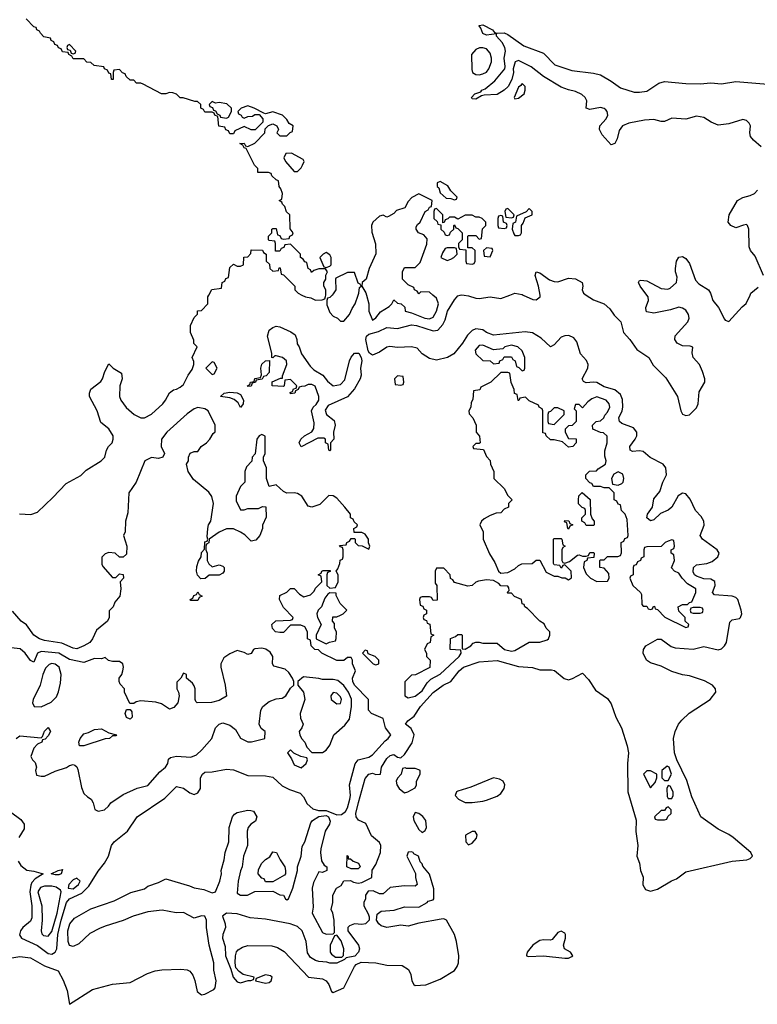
# Model space of a CAD drawing. Header units: inches. Extents: x 2722057 to 2913084, y 892730 to 1030005.
# Tile 185 of 231: x 2840690 to 2844830, y 936018 to 941546. Entities that reach past the tile are written whole.
import ezdxf

# ---------------------------------------------------------------- set-up
doc = ezdxf.new("R2010")
doc.units = ezdxf.units.IN
doc.header["$MEASUREMENT"] = 0
doc.layers.add('C8943', color=7, linetype='Continuous')
doc.layers.add('C8944', color=7, linetype='Continuous')

msp = doc.modelspace()

# ---------------------------------------------------------------- linework, layer by layer
at = {"layer": 'C8943', "color": 2}
for points, elevation in [([(2840590, 936268.9), (2840690, 936287.2), (2840750, 936278.7), (2840830, 936234), (2840906.4, 936206.4), (2840934.2, 936154.2), (2840955.8, 936095.8), (2840970, 936018), (2841099.6, 936100.4), (2841210, 936132), (2841310, 936139.5), (2841408.3, 936191.7), (2841450, 936205.7), (2841488.2, 936211.8), (2841594.6, 936214.6), (2841630, 936212.4), (2841644.6, 936204.6), (2841661.2, 936181.2), (2841672.4, 936152.4), (2841686, 936090), (2841710, 936071.8), (2841730, 936074.9), (2841779.1, 936100.9), (2841786.9, 936110), (2841793.3, 936150), (2841779.1, 936210), (2841779.7, 936250), (2841754.3, 936350), (2841739.5, 936450), (2841738.4, 936490), (2841730, 936512), (2841710, 936515.6), (2841670, 936502), (2841610, 936533.3), (2841568.6, 936531.4), (2841490, 936546.9), (2841410, 936536.4), (2841326.5, 936513.5), (2841270, 936488.5), (2841170, 936457.2), (2841137.3, 936442.7), (2841083.8, 936416.2), (2841021.6, 936358.4), (2840990, 936342.7), (2840970, 936348.7), (2840962.4, 936370), (2840961.1, 936430), (2840971.5, 936470), (2840998.5, 936501.5), (2841090, 936554.9), (2841220.4, 936599.6), (2841314.5, 936645.5), (2841390, 936666.4), (2841410, 936680.7), (2841470, 936702), (2841510, 936722), (2841643.5, 936683.5), (2841670, 936671), (2841723.1, 936663.1), (2841770, 936644.4), (2841788.7, 936650), (2841813.6, 936710), (2841822, 936750), (2841820.9, 936770), (2841838.4, 936830), (2841843.7, 936870), (2841864.7, 936930), (2841866, 937010), (2841884.2, 937070), (2841895.2, 937084.8), (2841910, 937094), (2841970, 937107.2), (2841986.9, 937106.9), (2842001.6, 937101.6), (2842022, 937070), (2842013.7, 937046.3), (2841988, 937030), (2841972.7, 937010), (2841966.7, 936990), (2841968.4, 936910), (2841946.7, 936850), (2841939.3, 936790), (2841930, 936768), (2841917.1, 936710), (2841910, 936642), (2841930, 936631), (2841968.9, 936631.1), (2842010, 936652), (2842110, 936654), (2842150, 936632), (2842171.6, 936631.6), (2842182, 936610), (2842190, 936604.7), (2842198, 936610), (2842224, 936670), (2842249, 936769), (2842249.2, 936790), (2842269.2, 936850), (2842275.3, 936904.7), (2842290, 936931), (2842323.5, 937036.5), (2842334, 937050), (2842368.5, 937071.5), (2842410, 937077.7), (2842423.1, 937070), (2842432.9, 937047.1), (2842428.5, 937030), (2842405.3, 936990), (2842380.5, 936890), (2842379.3, 936870), (2842383.4, 936823.4), (2842399.6, 936799.6), (2842414, 936790), (2842414, 936770), (2842390, 936758), (2842370, 936762), (2842338.3, 936701.7), (2842332.4, 936670), (2842337.3, 936562.7), (2842331.3, 936530), (2842390, 936421), (2842410, 936412), (2842450, 936414), (2842458, 936422), (2842455.3, 936490), (2842448, 936530), (2842438, 936550), (2842448, 936590), (2842448, 936630), (2842469.1, 936670.9), (2842494.6, 936685.4), (2842510, 936712), (2842547.3, 936712.7), (2842563.6, 936703.6), (2842590, 936698), (2842610, 936702), (2842666, 936730), (2842668.4, 936771.6), (2842690, 936802), (2842716, 936870), (2842718, 936910), (2842710, 936926), (2842664.7, 936964.7), (2842632.2, 937032.2), (2842592.5, 937052.5), (2842578.7, 937070), (2842577.7, 937090), (2842591.4, 937151.4), (2842630, 937284.9), (2842650, 937310.7), (2842670, 937314.8), (2842690, 937308.2), (2842715.3, 937310), (2842721.2, 937350), (2842750, 937397.3), (2842770, 937414), (2842790, 937421), (2842810, 937404.7), (2842830, 937402), (2842850, 937421), (2842893.4, 937486.6), (2842905.2, 937530), (2842886.6, 937566.6), (2842855.3, 937590), (2842868, 937610), (2842904.2, 937635.8), (2842939.5, 937690), (2843010, 937768.2), (2843066.6, 937810), (2843109.7, 937830.3), (2843156.2, 937890), (2843180.9, 937910), (2843270, 937941.6), (2843370, 937948.2), (2843490, 937913.7), (2843568.1, 937908.1), (2843610, 937895.8), (2843676.1, 937896.1), (2843692, 937892), (2843746.4, 937846.4), (2843770, 937840.5), (2843793.1, 937846.9), (2843850, 937878), (2843882, 937842), (2843922.6, 937782.6), (2843990, 937734.8), (2844010, 937704.7), (2844035.5, 937630), (2844068, 937570), (2844100.5, 937470), (2844107.7, 937430), (2844102.4, 937370), (2844104.4, 937210), (2844150, 937052), (2844148.1, 936988.1), (2844159.3, 936910), (2844154.6, 936850), (2844168.2, 936810), (2844174.9, 936770), (2844190, 936732), (2844188.5, 936688.5), (2844202.5, 936662.5), (2844230, 936653.1), (2844270, 936664.4), (2844349.2, 936710.8), (2844377.4, 936722.6), (2844430, 936761.3), (2844690, 936822.4), (2844770.9, 936829.1), (2844790, 936836.4), (2844803.6, 936850), (2844793.6, 936870), (2844694.6, 936954.6), (2844671.5, 936971.5), (2844610, 937002.2), (2844514, 937070), (2844462.3, 937182.3), (2844435.2, 937275.2), (2844378.7, 937390), (2844365.3, 937430), (2844359.7, 937510), (2844369.8, 937550.2), (2844388.4, 937590), (2844406.3, 937613.7), (2844447.3, 937652.7), (2844565.1, 937730), (2844597.6, 937770), (2844595.6, 937790), (2844578, 937810), (2844533.4, 937833.4), (2844450, 937861.3), (2844410, 937868), (2844350, 937886.3), (2844290, 937915.6), (2844230, 937935.6), (2844207.8, 937950), (2844189.7, 937990), (2844191.6, 938010), (2844204.5, 938030), (2844270, 938068.2), (2844290, 938068), (2844346.1, 938026.1), (2844370, 938018.7), (2844470, 938011.7), (2844530, 938026.4), (2844610, 938008.4), (2844630, 938013), (2844647, 938030), (2844656.9, 938050), (2844676.6, 938163.4), (2844690, 938175.8), (2844730, 938183.8), (2844737, 938190), (2844743, 938210), (2844738.9, 938230), (2844720.5, 938290), (2844710, 938302.9), (2844689.7, 938309.7), (2844590, 938316.2), (2844578.7, 938330), (2844594, 938370), (2844591.3, 938391.3), (2844570, 938405.6), (2844530, 938407.4), (2844490, 938421.1), (2844478.7, 938430), (2844470, 938446), (2844471.8, 938470), (2844490, 938484.9), (2844547.2, 938492.8), (2844576.6, 938503.4), (2844609.6, 938530), (2844615.6, 938550), (2844604.5, 938570), (2844523.7, 938630), (2844509.7, 938649.7), (2844531.4, 938708.6), (2844529.7, 938730), (2844515.9, 938755.9), (2844484.2, 938790), (2844454.2, 938854.2), (2844430, 938884.5), (2844410, 938887), (2844387, 938873), (2844350, 938809.6), (2844330, 938792), (2844287.3, 938772.7), (2844250, 938738.4), (2844230, 938732.3), (2844210, 938749.2), (2844214.5, 938770), (2844241.6, 938810), (2844250, 938856), (2844283.3, 938896.7), (2844299.6, 938950), (2844320.7, 938990), (2844317.6, 939030), (2844302.7, 939050), (2844228.9, 939088.9), (2844190, 939122), (2844170, 939125.6), (2844130, 939122.4), (2844116, 939130), (2844115.6, 939150), (2844144.7, 939190), (2844153.3, 939210), (2844153.6, 939230), (2844135.2, 939255.2), (2844070, 939278.7), (2844057.6, 939290), (2844053, 939310), (2844071.5, 939350), (2844075.8, 939370), (2844074, 939414), (2844061.8, 939441.8), (2844030, 939468), (2843970, 939485.1), (2843930, 939508.2), (2843910, 939511.5), (2843870, 939506.6), (2843854, 939514), (2843848.2, 939530), (2843878.7, 939590), (2843881.3, 939610), (2843872.1, 939632.1), (2843838.4, 939670), (2843817.2, 939737.2), (2843800.1, 939760.1), (2843772.5, 939772.5), (2843750, 939771.3), (2843730, 939764.2), (2843690, 939720.9), (2843670, 939709.4), (2843617.8, 939757.8), (2843567.6, 939787.6), (2843527.1, 939792.9), (2843350, 939774), (2843310, 939789.6), (2843290, 939805.1), (2843250, 939809.5), (2843230, 939801.2), (2843204.4, 939775.6), (2843175.5, 939730), (2843127.7, 939670), (2843091, 939650), (2843030, 939634.5), (2842990, 939642.9), (2842949.4, 939670), (2842921.5, 939701.5), (2842889.6, 939709.6), (2842810, 939706.3), (2842768, 939712), (2842750, 939706.6), (2842710, 939679), (2842670, 939662), (2842653.6, 939673.6), (2842646, 939686), (2842633.2, 939750), (2842637.2, 939770), (2842650, 939780.7), (2842703.8, 939796.2), (2842750, 939818), (2842810, 939811.6), (2842890, 939833.4), (2842918, 939830), (2843010, 939798.7), (2843036.9, 939803.1), (2843065.6, 939834.4), (2843078.6, 939861.4), (2843092.3, 939910), (2843130, 939974), (2843150, 939996.3), (2843163, 940000)], 2), ([(2840689, 938771), (2840752.9, 938767.1), (2840790, 938781), (2840876.5, 938863.5), (2840950, 938942), (2841033.6, 938986.4), (2841063.1, 939016.9), (2841148, 939070), (2841168, 939090), (2841178, 939130), (2841188, 939150), (2841208.7, 939170), (2841215.3, 939190), (2841214, 939210), (2841190, 939248), (2841144.7, 939284.7), (2841124, 939350), (2841082, 939430), (2841082, 939450), (2841090, 939472), (2841144.7, 939515.3), (2841155.3, 939530), (2841168, 939570), (2841190, 939614), (2841214, 939590), (2841262, 939562), (2841264.7, 939530), (2841251.3, 939490), (2841251, 939430), (2841258, 939410), (2841287.9, 939367.9), (2841332, 939330), (2841370, 939311.3), (2841390, 939311.3), (2841430, 939331), (2841492.7, 939390), (2841509.2, 939410), (2841530, 939451.3), (2841552.5, 939467.5), (2841570, 939471.3), (2841590, 939482.8), (2841610, 939498), (2841635.3, 939550), (2841658, 939582), (2841668, 939610), (2841667.3, 939627.3), (2841658, 939650), (2841686, 939710), (2841668.4, 939728.4), (2841667.3, 939747.3), (2841648.9, 939788.9), (2841648, 939830), (2841670, 939874), (2841687.3, 939892.7), (2841688.4, 939911.6), (2841710, 939914), (2841746, 939950), (2841746, 939990), (2841751.6, 940000)], 6), ([(2842274, 940000), (2842294, 939990), (2842324.7, 939984.7), (2842350, 939972), (2842387.3, 939972.7), (2842402, 939978), (2842407.3, 939992.7), (2842407.5, 940000)], 6), ([(2842444, 940000), (2842430, 939986), (2842418, 939982), (2842414, 939970), (2842414, 939946), (2842430, 939902), (2842450, 939882), (2842474, 939870), (2842490, 939854), (2842510, 939854), (2842542, 939890), (2842555.5, 939924.5), (2842573.2, 939950), (2842590.5, 940000)], 6), ([(2842636.6, 940000), (2842650.6, 939950), (2842650.7, 939910), (2842670, 939858.8), (2842690, 939871.3), (2842715.1, 939904.9), (2842764.7, 939935.3), (2842778, 939950), (2842790, 939974), (2842810, 939954), (2842831.6, 939951.6), (2842852.7, 939932.7), (2842854, 939910), (2842890, 939901), (2842964.7, 939870), (2842990, 939866), (2843010, 939876), (2843029.3, 939910), (2843040.9, 939950), (2843030, 939982), (2843008.4, 940000)], 6), ([(2843184.3, 940000), (2843210, 939996.4), (2843250, 939982.4), (2843270, 939981.3), (2843330, 939990.4), (2843390, 939981.3), (2843441.6, 940000)], 2), ([(2843515.8, 940000), (2843570, 939975.5), (2843590, 939973.4), (2843612.3, 939990), (2843610.7, 940000)], 2), ([(2843869.6, 940000), (2843910, 939974), (2843970, 939950.5), (2844002.9, 939922.9), (2844027.5, 939887.5), (2844063.8, 939850), (2844079.3, 939790), (2844115.5, 939750), (2844153.7, 939693.7), (2844222, 939650), (2844245.7, 939605.7), (2844316.1, 939536.1), (2844382, 939430), (2844401, 939350), (2844410, 939332), (2844430, 939324), (2844450, 939327.3), (2844490, 939366), (2844499.3, 939390), (2844504.1, 939455.9), (2844535.1, 939510), (2844535.1, 939530), (2844523.7, 939570), (2844506, 939610), (2844469.6, 939650), (2844464.1, 939675.9), (2844468, 939708), (2844453.2, 939713.2), (2844410, 939715.6), (2844380.9, 939730), (2844367, 939750), (2844370, 939770.7), (2844440.9, 939850), (2844447.3, 939870), (2844445.1, 939890), (2844430, 939915.1), (2844410, 939927), (2844390, 939932.3), (2844343.8, 939916.2), (2844250, 939898.7), (2844210, 939906), (2844206, 939910), (2844204.5, 939930), (2844219.5, 939970), (2844218.4, 939990), (2844210.7, 940000)], 2), ([(2844571.3, 940000), (2844580.5, 939970), (2844612.7, 939930), (2844645.5, 939865.5), (2844650, 939858.8), (2844670, 939850.8), (2844746.2, 939933.8), (2844768.2, 939951.8), (2844790, 940000)], 2), ([(2840682, 936822), (2840697.3, 936797.3), (2840730, 936771), (2840770, 936766), (2840822, 936750), (2840777, 936723), (2840758, 936702), (2840752.3, 936687.7), (2840746, 936650), (2840758.4, 936570), (2840757.3, 936502.7), (2840750, 936485.2), (2840707.7, 936450), (2840694, 936430), (2840688.4, 936408.4), (2840701, 936390), (2840790, 936348.7), (2840850, 936303.8), (2840870, 936299.3), (2840890, 936310.7), (2840898.9, 936330), (2840903.5, 936410), (2840922.2, 936490), (2840953.3, 936590), (2840969.8, 936610.2), (2841037.9, 936642.1), (2841077.8, 936682.2), (2841130, 936766), (2841166.6, 936810), (2841189.3, 936850), (2841206, 936910), (2841221.2, 936930), (2841295.3, 936990), (2841350, 937071), (2841504.1, 937175.9), (2841570, 937241), (2841610, 937230.8), (2841645.2, 937205.2), (2841670, 937196), (2841690, 937206), (2841704, 937230), (2841704, 937290), (2841715.3, 937310), (2841730, 937321), (2841770, 937322.8), (2841850, 937337.3), (2841890, 937334), (2841970, 937302), (2842070, 937300.7), (2842110, 937294), (2842164.1, 937244.1), (2842204.1, 937224.1), (2842263.5, 937203.5), (2842282.5, 937182.5), (2842304, 937144), (2842335.3, 937115.3), (2842366.6, 937106.6), (2842410, 937106.8), (2842470, 937081.7), (2842496.6, 937083.4), (2842519.2, 937100.8), (2842530, 937121), (2842542.4, 937170), (2842546, 937190), (2842541.2, 937250), (2842572.3, 937367.7), (2842590, 937391.3), (2842650, 937405.5), (2842670, 937419.1), (2842742.3, 937497.7), (2842759, 937510), (2842773.2, 937530), (2842743.7, 937570), (2842730, 937622), (2842664, 937650), (2842648.7, 937670), (2842648, 937730), (2842569.6, 937810), (2842560.9, 937830), (2842559, 937850), (2842575.3, 937890), (2842558, 937930), (2842558, 937950), (2842550, 937966), (2842530, 937966), (2842510, 937948), (2842470, 937948), (2842386, 937990), (2842367.3, 938007.3), (2842346, 938010), (2842326, 938030), (2842322, 938062), (2842306, 938070), (2842306, 938110), (2842290, 938138), (2842267.3, 938147.3), (2842210, 938146), (2842170, 938106), (2842150, 938106), (2842126, 938110), (2842108.7, 938128.7), (2842106, 938150), (2842128.4, 938171.6), (2842210, 938174), (2842222, 938178), (2842226, 938190), (2842170, 938246), (2842148.7, 938290), (2842150, 938314), (2842190, 938332), (2842210, 938352), (2842230, 938352), (2842259.8, 938319.8), (2842285.4, 938305.4), (2842323.1, 938316.9), (2842343.1, 938336.9), (2842350, 938354), (2842386, 938390), (2842382, 938422), (2842366, 938430), (2842382, 938438), (2842386, 938450), (2842392.7, 938452.7), (2842432.7, 938452.7), (2842432.7, 938447.3), (2842418, 938442), (2842414, 938430), (2842414, 938370), (2842430, 938354), (2842462, 938358), (2842478, 938390), (2842478, 938430), (2842466, 938450), (2842476.4, 938463.6), (2842487.3, 938492.7), (2842488.4, 938511.6), (2842502, 938518), (2842506, 938530), (2842506, 938570), (2842502, 938582), (2842490, 938586), (2842486, 938594), (2842522, 938598), (2842526, 938610), (2842542, 938618), (2842550, 938634), (2842570, 938634), (2842574, 938630), (2842574, 938610), (2842590, 938594), (2842611.6, 938591.6), (2842650, 938574), (2842655.3, 938590), (2842648, 938608), (2842648, 938630), (2842630, 938658), (2842610, 938666), (2842567.3, 938667.3), (2842566, 938690), (2842582, 938698), (2842586, 938710), (2842567.3, 938727.3), (2842562, 938742), (2842546, 938750), (2842546, 938770), (2842515.3, 938810), (2842470, 938859), (2842450, 938873.2), (2842425.2, 938874.8), (2842375.3, 938824.7), (2842330, 938809), (2842310, 938815.3), (2842273.2, 938870), (2842250, 938885.2), (2842230, 938889.2), (2842190, 938888), (2842170, 938898), (2842130, 938935.3), (2842090, 938926), (2842075.3, 938970), (2842075.3, 939030), (2842058, 939070), (2842058, 939090), (2842068, 939110), (2842067.3, 939207.3), (2842050, 939218), (2842034, 939210), (2842022, 939190), (2842012, 939108), (2841994, 939090), (2841992.7, 939067.3), (2841963.6, 939036.4), (2841954, 939010), (2841954, 938950), (2841930, 938926), (2841904.7, 938870), (2841905.4, 938845.4), (2841930, 938794), (2841950, 938794), (2841970, 938802), (2842030, 938802), (2842052.7, 938812.7), (2842071.6, 938811.6), (2842072.7, 938752.7), (2842052.7, 938707.3), (2842052, 938690), (2842038, 938650), (2842015.3, 938624.7), (2841990, 938618), (2841954.6, 938654.6), (2841928.9, 938668.9), (2841890, 938688), (2841850, 938688), (2841810, 938668), (2841754, 938630), (2841751.3, 938608.7), (2841738, 938602), (2841734, 938590), (2841734, 938570), (2841742, 938550), (2841742, 938510), (2841751.6, 938491.6), (2841770, 938474), (2841810, 938484.7), (2841830, 938478), (2841838, 938470), (2841838, 938450), (2841830, 938438), (2841810, 938428), (2841752.7, 938427.3), (2841731.6, 938408.4), (2841707.3, 938407.3), (2841688, 938428), (2841682, 938450), (2841684.7, 938475.3), (2841694.6, 938505.4), (2841708.7, 938530), (2841710, 938554), (2841727.3, 938572.7), (2841730, 938614), (2841742, 938618), (2841746, 938630), (2841742, 938642), (2841745.2, 938690), (2841749.4, 938710.6), (2841762, 938730), (2841777.2, 938830), (2841769.1, 938869.1), (2841752.5, 938892.5), (2841664.7, 938964.7), (2841635.3, 939010), (2841626, 939050), (2841638, 939070), (2841638, 939090), (2841647.3, 939112.7), (2841670, 939122), (2841690, 939122), (2841708, 939150), (2841738, 939170), (2841758, 939190), (2841776.4, 939223.6), (2841787.3, 939232.7), (2841788, 939270), (2841748, 939350), (2841730, 939362), (2841690, 939368.7), (2841670, 939362), (2841630, 939333.2), (2841516, 939230), (2841486.8, 939190), (2841484.7, 939150), (2841502, 939110), (2841494, 939090), (2841470, 939082), (2841430, 939088.7), (2841392, 939070), (2841344.7, 938950), (2841302, 938890), (2841296.9, 938776.9), (2841284.7, 938730), (2841282, 938670), (2841272, 938650), (2841290.9, 938590.9), (2841290, 938546), (2841271.6, 938528.4), (2841250, 938528), (2841226, 938550), (2841190, 938555.3), (2841170, 938548), (2841151.6, 938528.4), (2841151.3, 938490), (2841156.9, 938476.9), (2841210, 938414), (2841230, 938414), (2841250, 938434), (2841271.6, 938431.6), (2841272, 938410), (2841254, 938390), (2841258, 938350), (2841252, 938310), (2841223.6, 938276.4), (2841214, 938250), (2841192.7, 938227.3), (2841192, 938190), (2841182, 938170), (2841122, 938118), (2841099.1, 938070), (2841084, 938050), (2841050.7, 938030), (2841010, 938013.6), (2840990, 938016.9), (2840926.1, 938046.1), (2840830, 938059.7), (2840801.2, 938070), (2840769.2, 938090), (2840729.1, 938149.1), (2840698, 938170), (2840650, 938226)], 6), ([(2840669.5, 937510.5), (2840690, 937526), (2840810, 937514), (2840818, 937522), (2840830, 937552), (2840850, 937572), (2840862, 937550), (2840850, 937526), (2840832.7, 937507.3), (2840818, 937502), (2840814, 937490), (2840790, 937478), (2840770, 937455.3), (2840752, 937410), (2840762, 937390), (2840776, 937376), (2840784.7, 937350), (2840778, 937330), (2840784.7, 937304.7), (2840810, 937298), (2840830, 937298.8), (2840890, 937326.8), (2840952.9, 937347.1), (2840970, 937358), (2840990, 937364.7), (2840999.8, 937359.8), (2841010, 937352), (2841016.8, 937336.8), (2841036, 937236), (2841050, 937202), (2841070, 937182), (2841092, 937170), (2841102, 937150), (2841111.6, 937111.6), (2841130, 937102), (2841166, 937110), (2841189.1, 937130.9), (2841202, 937150), (2841270, 937196.3), (2841350, 937231), (2841410, 937246), (2841476.1, 937323.9), (2841509, 937350), (2841521.2, 937370), (2841526, 937394), (2841537.2, 937402.8), (2841569.6, 937410.4), (2841650, 937404.9), (2841681.7, 937418.3), (2841713.1, 937446.9), (2841768.7, 937510), (2841788.7, 937570), (2841810, 937591.3), (2841830, 937598), (2841870, 937584.7), (2841901, 937561), (2841930, 937512), (2841970, 937492), (2841992, 937492), (2842066, 937510), (2842068, 937550), (2842045.6, 937565.6), (2842034, 937590), (2842044, 937670), (2842054, 937690), (2842090, 937718), (2842130, 937733.4), (2842163.7, 937736.3), (2842184, 937750), (2842210, 937792), (2842228, 937810), (2842228.7, 937830), (2842221.2, 937850), (2842201.2, 937881.2), (2842179.7, 937899.7), (2842116.5, 937916.5), (2842109.4, 937929.4), (2842111.3, 937970), (2842095.8, 937995.8), (2842071.7, 938011.7), (2842050, 938017.7), (2842010, 938014.5), (2842002.8, 938010), (2841990, 937988), (2841970, 937982), (2841950, 937993.2), (2841910, 938004), (2841870, 937986), (2841836.3, 937963.7), (2841818.8, 937930), (2841818.8, 937910), (2841844, 937810), (2841850, 937748.7), (2841810, 937724), (2841766.8, 937713.2), (2841686, 937710), (2841678, 937718), (2841675.3, 937730), (2841675.3, 937790), (2841670, 937806), (2841660.4, 937820.4), (2841626, 937850), (2841626, 937870), (2841610, 937878), (2841594, 937850), (2841572.7, 937827.3), (2841572, 937790), (2841582, 937770), (2841584.7, 937750), (2841578, 937710), (2841555.3, 937684.7), (2841530, 937675.3), (2841485.2, 937705.2), (2841453.6, 937713.6), (2841370, 937722), (2841343.6, 937716.4), (2841330, 937706), (2841307.3, 937707.3), (2841278, 937770), (2841278, 937790), (2841254.6, 937814.6), (2841249, 937830), (2841249, 937850), (2841264, 937870), (2841269.2, 937890), (2841273.2, 937910), (2841268.9, 937928.9), (2841250, 937942), (2841210, 937942), (2841188.4, 937948.4), (2841170, 937966), (2841150, 937958), (2841110, 937959), (2841050, 937937.2), (2840970, 937954.5), (2840909.6, 937989.6), (2840810, 937999.3), (2840790.6, 937989.4), (2840770, 937938), (2840750, 937948.7), (2840721.2, 937990), (2840693.1, 938013.1), (2840610, 938024)], 10), ([(2840638, 937098), (2840696.1, 937056.1), (2840714.8, 937030), (2840715.9, 937004.1), (2840685.8, 936954.2)], 6)]:
    msp.add_lwpolyline(points, dxfattribs=dict(at, elevation=elevation))
for points, elevation in [([(2842450, 939490.8), (2842490, 939497.3), (2842515.9, 939524.1), (2842541.6, 939630), (2842550, 939650.6), (2842570, 939674), (2842593.7, 939673.7), (2842606, 939650), (2842611.3, 939630), (2842602.8, 939590), (2842606, 939550), (2842600.7, 939530), (2842570, 939474), (2842530, 939429.2), (2842421, 939379), (2842405.4, 939354.6), (2842412, 939330), (2842455.3, 939295.3), (2842461, 939270), (2842452, 939230), (2842454, 939190), (2842434, 939170), (2842434, 939130), (2842430, 939126), (2842426, 939130), (2842422, 939162), (2842406, 939170), (2842406, 939190), (2842396.4, 939196.4), (2842363.6, 939196.4), (2842270, 939148), (2842258, 939170), (2842268, 939190), (2842288, 939210), (2842330, 939232), (2842342, 939250), (2842343.1, 939283.1), (2842328.7, 939350), (2842338, 939370), (2842354.6, 939385.4), (2842368.7, 939410), (2842368.7, 939430), (2842348.4, 939488.4), (2842330, 939498), (2842310, 939498), (2842290, 939488), (2842272.7, 939487.3), (2842258, 939482), (2842254, 939470), (2842238, 939462), (2842234, 939450), (2842210, 939446), (2842207.3, 939452.7), (2842222, 939458), (2842227.3, 939472.7), (2842242, 939478), (2842246, 939490), (2842210, 939526), (2842178, 939522), (2842174, 939490), (2842170, 939486), (2842108, 939490), (2842107.3, 939512.7), (2842154, 939534), (2842166, 939534), (2842166, 939546), (2842188.7, 939610), (2842188, 939630), (2842166, 939650), (2842130, 939658), (2842122, 939658), (2842110, 939648), (2842106, 939650), (2842106, 939674), (2842081.2, 939770), (2842090, 939802), (2842110, 939818), (2842130, 939824.7), (2842150, 939821), (2842212.8, 939792.8), (2842235.9, 939775.9), (2842246, 939750), (2842246.8, 939726.8), (2842258, 939710), (2842271, 939670), (2842320.5, 939600.5), (2842340.7, 939580.7), (2842391, 939550), (2842417.3, 939517.3)], 2), ([(2843290, 939719.3), (2843270, 939717.2), (2843246.8, 939690), (2843251.3, 939670), (2843290, 939632), (2843331.6, 939631.6), (2843350, 939614), (2843382, 939618), (2843386, 939630), (2843402, 939638), (2843410, 939654), (2843450, 939654), (2843458, 939638), (2843471.6, 939631.6), (2843478, 939598), (2843492.7, 939592.7), (2843510, 939574), (2843522, 939578), (2843526, 939590), (2843526, 939650), (2843510, 939686), (2843486, 939710), (2843450, 939719), (2843414, 939710), (2843402, 939698), (2843350, 939693.2)], 6), ([(2841770, 939626), (2841734, 939590), (2841770, 939554), (2841782, 939558), (2841798, 939590), (2841782, 939622)], 6), ([(2841970, 939486), (2841968, 939490), (2841982, 939498), (2841986, 939510), (2842006, 939514), (2842010, 939532), (2842042, 939538), (2842047.3, 939552.7), (2842044, 939590), (2842050, 939611.3), (2842070, 939631.3), (2842092.7, 939632.7), (2842090, 939566), (2842072.7, 939547.3), (2842058, 939542), (2842051.6, 939528.4), (2842018, 939522), (2842014, 939510), (2841994, 939506), (2841990, 939488.7)], 2), ([(2842810, 939546), (2842794, 939530), (2842798, 939498), (2842830, 939494), (2842842, 939498), (2842846, 939510), (2842842, 939542)], 6), ([(2843430, 939566), (2843390, 939566), (2843334, 939510), (2843278, 939482), (2843272.7, 939467.3), (2843238, 939462), (2843232.7, 939412.7), (2843223.6, 939396.4), (2843222, 939370), (2843212, 939350), (2843212.7, 939332.7), (2843234, 939310), (2843252, 939270), (2843252, 939230), (2843271.6, 939208.4), (2843274, 939170), (2843270, 939166), (2843250, 939166), (2843234, 939150), (2843238, 939138), (2843292.7, 939132.7), (2843310, 939094), (2843331.1, 939071.1), (2843332, 939050), (2843352, 939010), (2843352, 938970), (2843410, 938914), (2843430, 938874), (2843454, 938850), (2843434, 938830), (2843434, 938810), (2843410, 938798), (2843390, 938778), (2843365.4, 938774.6), (2843330, 938762), (2843296.9, 938743.1), (2843282, 938730), (2843272, 938710), (2843291.1, 938671.1), (2843291, 938630), (2843327.1, 938547.1), (2843358, 938498), (2843378, 938450), (2843390, 938438), (2843430, 938442), (2843470, 938462), (2843490, 938482), (2843508.9, 938491.1), (2843567.3, 938492.7), (2843590, 938512), (2843610, 938512), (2843644.7, 938444.7), (2843690, 938422), (2843710, 938422), (2843732.7, 938412.7), (2843751.6, 938411.6), (2843770, 938402), (2843787.3, 938412.7), (2843786, 938450), (2843750, 938486), (2843738, 938482), (2843730, 938466), (2843722, 938482), (2843690, 938486), (2843687.3, 938492.7), (2843686, 938630), (2843690, 938634), (2843730, 938634), (2843734, 938630), (2843738, 938598), (2843752, 938590), (2843738, 938582), (2843734, 938570), (2843734, 938510), (2843738, 938498), (2843750, 938494), (2843776.4, 938503.6), (2843820.4, 938539.6), (2843830, 938542), (2843850, 938534), (2843870, 938534), (2843882, 938538), (2843890, 938554), (2843910, 938554), (2843914, 938550), (2843912.7, 938527.3), (2843878, 938522), (2843874, 938510), (2843858, 938502), (2843854, 938470), (2843870, 938434), (2843894, 938410), (2843930, 938392), (2843990, 938394), (2843998, 938410), (2843996.4, 938436.4), (2843970, 938466), (2843946, 938470), (2843946, 938510), (2843950, 938514), (2843970, 938514), (2843990, 938532), (2844047.3, 938532.7), (2844062, 938538), (2844067.3, 938552.7), (2844066, 938610), (2844082, 938618), (2844087.3, 938632.7), (2844102, 938638), (2844106, 938650), (2844100.4, 938740.4), (2844088, 938770), (2844068, 938790), (2844062, 938822), (2844050, 938826), (2844042, 938842), (2844026, 938850), (2844026, 938890), (2843998, 938918), (2843970, 938918), (2843950, 938926), (2843910, 938926), (2843902, 938942), (2843890, 938946), (2843868, 938970), (2843868, 938990), (2843888, 939012), (2843927.3, 939012.7), (2843936.4, 939023.6), (2843978, 939050), (2843982, 939070), (2843974.6, 939094.6), (2843974.6, 939125.4), (2843988, 939170), (2843987.3, 939207.3), (2843967.3, 939227.3), (2843950, 939228), (2843907.3, 939247.3), (2843906, 939270), (2843926, 939290), (2843950, 939294), (2843968.4, 939311.6), (2843974, 939326), (2843990, 939342), (2844002, 939370), (2843998, 939390), (2843982, 939410), (2843930, 939428.7), (2843902, 939418), (2843879.6, 939400.4), (2843850, 939366), (2843830, 939386), (2843810, 939386), (2843802, 939362), (2843814, 939350), (2843814, 939290), (2843791.6, 939268.4), (2843770, 939266), (2843752.7, 939247.3), (2843752, 939230), (2843770, 939194), (2843812.7, 939192.7), (2843814, 939170), (2843794, 939150), (2843770, 939146), (2843736.4, 939176.4), (2843690, 939188), (2843670, 939188), (2843646, 939210), (2843642, 939222), (2843627.3, 939227.3), (2843626, 939350), (2843622, 939362), (2843606, 939370), (2843602, 939382), (2843550, 939406), (2843530, 939426), (2843498, 939422), (2843492.7, 939407.3), (2843487.3, 939407.3), (2843482, 939442), (2843467.3, 939447.3), (2843466, 939470), (2843448.4, 939508.4), (2843442, 939562)], 6), ([(2841930, 939368), (2841915.5, 939395.5), (2841893.2, 939413.2), (2841870, 939423.7), (2841818, 939430), (2841838, 939450), (2841870, 939454.4), (2841911, 939451), (2841930, 939442), (2841946, 939410), (2841944.7, 939390)], 2), ([(2843710, 939366), (2843690, 939366), (2843670, 939346), (2843658, 939342), (2843654, 939330), (2843654, 939290), (2843658, 939278), (2843690, 939274), (2843746, 939330), (2843746, 939350)], 6), ([(2844050, 939008), (2844024.7, 938995.3), (2844012, 938970), (2844018, 938938), (2844050, 938932), (2844070, 938942), (2844078, 938950), (2844082, 938970), (2844075.3, 938995.3)], 6), ([(2843870, 938706), (2843862, 938722), (2843846, 938730), (2843846, 938750), (2843866, 938770), (2843866, 938790), (2843862, 938802), (2843847.3, 938807.3), (2843827.3, 938827.3), (2843826, 938850), (2843828, 938872), (2843848, 938892), (2843891.6, 938851.6), (2843894, 938770), (2843903.6, 938743.6), (2843914, 938730), (2843914, 938710), (2843910, 938706)], 6), ([(2843770, 938686), (2843766, 938690), (2843762, 938722), (2843747.3, 938727.3), (2843750, 938734), (2843772.7, 938732.7), (2843778, 938718), (2843794, 938710), (2843778, 938702)], 6), ([(2844350, 938626), (2844330, 938618), (2844314, 938610), (2844290, 938588), (2844210, 938586), (2844198, 938582), (2844194, 938570), (2844194, 938530), (2844178, 938522), (2844174, 938510), (2844158, 938502), (2844150, 938486), (2844138, 938482), (2844134, 938470), (2844134, 938430), (2844118, 938422), (2844114, 938410), (2844132, 938370), (2844174, 938330), (2844179.6, 938319.6), (2844182, 938262), (2844190, 938254), (2844210, 938254), (2844218, 938238), (2844230, 938234), (2844242, 938238), (2844246, 938250), (2844252.7, 938252.7), (2844258, 938238), (2844270, 938234), (2844311.6, 938191.6), (2844430, 938134), (2844442, 938138), (2844446, 938150), (2844426, 938170), (2844426, 938190), (2844390, 938226), (2844386, 938250), (2844410, 938262), (2844438, 938262), (2844450, 938274), (2844462, 938278), (2844486, 938330), (2844486, 938350), (2844439.3, 938379.3), (2844408, 938410), (2844390, 938438), (2844366, 938450), (2844348.4, 938468.4), (2844366, 938510), (2844362, 938542), (2844346, 938550), (2844346, 938570), (2844362, 938578), (2844366, 938590), (2844362, 938622)], 6), ([(2843070, 938466), (2843030, 938466), (2843022, 938450), (2843022, 938382), (2843032, 938370), (2843032.7, 938287.3), (2843010, 938286), (2843002, 938302), (2842990, 938306), (2842950, 938306), (2842938, 938302), (2842934, 938290), (2842938, 938258), (2842952.7, 938252.7), (2842958, 938238), (2842974, 938230), (2842974, 938210), (2842958, 938202), (2842954, 938190), (2842958, 938178), (2842972.7, 938172.7), (2842978, 938158), (2842992.7, 938152.7), (2842998, 938098), (2843014, 938090), (2842998, 938082), (2842994, 938050), (2842978, 938042), (2842962, 938010), (2842974, 937990), (2842974, 937970), (2842994, 937950), (2842991.6, 937908.4), (2842911.6, 937868.4), (2842890, 937866), (2842851.6, 937828.4), (2842852, 937750), (2842870, 937738), (2842910, 937748), (2842950, 937777.3), (2842978, 937822), (2842997.2, 937842.8), (2843050, 937871.3), (2843157.2, 937970), (2843168, 937990), (2843166, 938006), (2843106, 938010), (2843107.3, 938072.7), (2843136.4, 938083.6), (2843150, 938094), (2843170, 938094), (2843174, 938090), (2843174, 938014), (2843190, 938012), (2843222, 938030), (2843234.6, 938045.4), (2843250, 938052), (2843268.4, 938051.6), (2843290, 938044.7), (2843370, 938044.7), (2843412, 938010), (2843450, 938001), (2843470, 938004.7), (2843550, 938052), (2843610, 938052), (2843650, 938064.7), (2843658, 938070), (2843666, 938090), (2843666, 938110), (2843646, 938130), (2843634, 938154), (2843608.9, 938168.9), (2843540.4, 938240.4), (2843526, 938250), (2843522, 938262), (2843510, 938266), (2843506, 938290), (2843468.4, 938308.4), (2843450, 938326), (2843430, 938326), (2843426, 938330), (2843438, 938342), (2843436.4, 938356.4), (2843430, 938366), (2843390, 938368), (2843380.4, 938380.4), (2843350, 938398), (2843310, 938402), (2843265.4, 938394.6), (2843250, 938388), (2843230, 938368.7), (2843205.2, 938365.2), (2843130, 938386), (2843122, 938402), (2843108.4, 938408.4), (2843106, 938430)], 6), ([(2841650, 938286), (2841646, 938290), (2841662, 938298), (2841667.3, 938312.7), (2841682, 938318), (2841690, 938334), (2841698, 938318), (2841714, 938310), (2841698, 938302), (2841690, 938286)], 6), ([(2842430, 938328), (2842419.6, 938320.4), (2842402, 938298), (2842384.7, 938250), (2842364.7, 938230), (2842358, 938210), (2842362, 938190), (2842382, 938150), (2842354, 938090), (2842354, 938070), (2842410, 938042), (2842428.4, 938051.6), (2842462, 938058), (2842467.3, 938072.7), (2842468, 938110), (2842458, 938130), (2842456.4, 938156.4), (2842446, 938170), (2842447.3, 938192.7), (2842470, 938194), (2842490, 938202), (2842506, 938210), (2842526, 938230), (2842488.4, 938268.4), (2842466, 938314), (2842466, 938326)], 6), ([(2844510, 938246), (2844470, 938246), (2844458, 938242), (2844454, 938230), (2844458, 938218), (2844470, 938214), (2844510, 938214), (2844522, 938218), (2844526, 938230), (2844522, 938242)], 6), ([(2842630, 938006), (2842614, 937990), (2842674, 937930), (2842690, 937924.7), (2842706, 937930), (2842706, 937950), (2842686, 937970), (2842646, 937986), (2842642, 938002)], 6), ([(2840870, 937931.1), (2840854.7, 937925.3), (2840835.3, 937904.7), (2840820.2, 937870), (2840805.7, 937810), (2840766.4, 937730), (2840762, 937710), (2840770.7, 937690.7), (2840810, 937688.5), (2840865.9, 937714.1), (2840895.8, 937744.2), (2840908.1, 937771.9), (2840919.2, 937820.8), (2840922.2, 937870), (2840911.2, 937910), (2840890, 937928.2)], 14), ([(2842284, 937856), (2842252, 937830), (2842252, 937810), (2842282.8, 937770), (2842290.5, 937730), (2842264.7, 937650), (2842265.4, 937625.4), (2842282, 937590), (2842274, 937570), (2842258, 937550), (2842262, 937530), (2842271.3, 937510), (2842291.3, 937490), (2842301, 937461), (2842330, 937432), (2842390, 937432), (2842410, 937444.7), (2842430, 937472), (2842453.2, 937530), (2842514.9, 937585.1), (2842540.5, 937619.5), (2842552.1, 937690), (2842551.8, 937731.8), (2842536, 937770), (2842510, 937807.8), (2842475.8, 937835.8), (2842450, 937841.4), (2842390, 937841.1), (2842370, 937847.8)], 10), ([(2842450, 937768.7), (2842436, 937750), (2842438.8, 937730), (2842470, 937705.5), (2842490, 937706.8), (2842496.2, 937730), (2842490, 937744), (2842470, 937765.2)], 14), ([(2841310, 937618), (2841288.9, 937628.9), (2841282, 937650), (2841290, 937674), (2841310, 937674), (2841319.6, 937659.6), (2841322, 937630)], 10), ([(2841050, 937469), (2841026, 937470), (2841022, 937490), (2841028.7, 937510), (2841050, 937536), (2841076.5, 937543.5), (2841110, 937561), (2841150, 937564.7), (2841190, 937542), (2841234, 937530), (2841230, 937526), (2841210, 937526), (2841194, 937510), (2841170, 937509)], 10), ([(2842210, 937446), (2842194, 937430), (2842216, 937396), (2842230, 937362), (2842270, 937346), (2842298, 937370), (2842306, 937390), (2842302, 937402), (2842268.4, 937408.4), (2842228, 937428)], 10), ([(2842854, 937346), (2842838, 937342), (2842832, 937310), (2842810, 937288), (2842802.8, 937270), (2842807.7, 937250), (2842820.7, 937230), (2842850, 937206), (2842868.9, 937211.1), (2842910, 937234), (2842918, 937250), (2842918, 937270), (2842938, 937310), (2842938, 937330), (2842930, 937335.3), (2842910, 937342), (2842862, 937342)], 2), ([(2844324.7, 937355.3), (2844294, 937330), (2844294, 937290), (2844310, 937274), (2844330, 937274), (2844348, 937310), (2844335.3, 937350)], 6), ([(2843350, 937289.2), (2843222, 937238), (2843150, 937215.3), (2843142, 937210), (2843134, 937190), (2843154, 937170), (2843191.1, 937151.1), (2843230, 937151), (2843290, 937158), (2843310, 937164.7), (2843370, 937186), (2843390, 937201), (2843409.3, 937230), (2843412.7, 937250), (2843404, 937270), (2843382.5, 937282.5)], 2), ([(2844230, 937328), (2844210, 937328), (2844192, 937310), (2844230, 937234), (2844256.4, 937263.6), (2844266, 937290), (2844266, 937310)], 6), ([(2844330, 937246), (2844322, 937230), (2844324.7, 937184.7), (2844330, 937174), (2844350, 937174), (2844358, 937190), (2844358, 937210), (2844342, 937242)], 6), ([(2844330, 937126), (2844318, 937122), (2844310, 937106), (2844290, 937106), (2844254, 937070), (2844258, 937058), (2844270, 937054), (2844310, 937054), (2844322, 937058), (2844327.3, 937072.7), (2844346, 937090), (2844346, 937110)], 6), ([(2842910, 937095.3), (2842899.1, 937070), (2842901.6, 937050), (2842930, 936998.8), (2842950, 936982.8), (2842966, 936994), (2842973.2, 937010), (2842969.2, 937050), (2842952.5, 937072.5), (2842930, 937089)], 2), ([(2843230, 936988), (2843192.7, 936967.3), (2843194, 936930), (2843210, 936914), (2843230, 936922), (2843254, 936950), (2843258, 936970), (2843247.3, 936987.3)], 2), ([(2842890, 936874.5), (2842870, 936872), (2842864, 936850), (2842911.6, 936751.6), (2842912, 936730), (2842922, 936690), (2842910, 936682), (2842850, 936684), (2842770, 936673.2), (2842730, 936638), (2842710, 936638), (2842674.6, 936654.6), (2842646.4, 936653.6), (2842632, 936630), (2842631.3, 936610), (2842622, 936590), (2842622, 936570), (2842646.4, 936526.4), (2842652, 936510), (2842652, 936490), (2842630.6, 936469.4), (2842610, 936466), (2842570, 936469), (2842541, 936459), (2842531.6, 936448.4), (2842531.3, 936430), (2842591, 936350), (2842598, 936330), (2842591.3, 936310), (2842570.9, 936289.1), (2842522, 936278), (2842514, 936270), (2842470, 936248.7), (2842430, 936248.7), (2842414.6, 936254.6), (2842370, 936259), (2842350, 936263.7), (2842321.7, 936281.7), (2842306.1, 936306.1), (2842297.4, 936370), (2842275.1, 936430), (2842250, 936455.6), (2842208, 936470), (2842070, 936496.2), (2841983.9, 936503.9), (2841910, 936525.6), (2841850, 936529.6), (2841827.7, 936512.3), (2841843.8, 936470), (2841846, 936450), (2841830.4, 936410), (2841828.8, 936390), (2841843.1, 936343.1), (2841844.6, 936290), (2841876.1, 936216.1), (2841888.7, 936170), (2841910, 936144.4), (2841930, 936139.3), (2841972, 936152), (2841988, 936152), (2842002, 936158), (2842006, 936170), (2841945.3, 936185.3), (2841922, 936202), (2841903.5, 936223.5), (2841898.9, 936250), (2841900.5, 936290), (2841907.2, 936312.8), (2841916, 936324), (2841940.6, 936339.4), (2841970, 936348.8), (2842105.8, 936345.8), (2842137.4, 936337.4), (2842174.7, 936314.7), (2842312, 936170), (2842390, 936161.6), (2842410.5, 936150.5), (2842425.5, 936130), (2842440.7, 936090), (2842450, 936084.4), (2842510, 936110.8), (2842569.4, 936230.6), (2842578, 936242), (2842606, 936254), (2842690, 936251), (2842750, 936237.3), (2842836.8, 936236.8), (2842872.5, 936212.5), (2842884.7, 936184.7), (2842890.7, 936150), (2842902, 936130), (2842910, 936124.4), (2842970, 936126.7), (2843050, 936159.3), (2843130, 936208.4), (2843145.6, 936230), (2843152.8, 936250), (2843155.1, 936290), (2843141.6, 936370), (2843130, 936409), (2843085.2, 936490), (2843070, 936497.6), (2843055.9, 936495.9), (2842930, 936474), (2842870, 936456), (2842830, 936462.9), (2842750, 936449.5), (2842719.1, 936459.1), (2842705.2, 936470), (2842692.3, 936490), (2842696.5, 936523.5), (2842719.3, 936540.7), (2842792.9, 936547.1), (2842850, 936565.5), (2842930, 936563.7), (2842978, 936590), (2842982, 936598), (2843010, 936604.7), (2843015.3, 936610), (2843014, 936666), (2842990, 936748), (2842952.9, 936792.9), (2842950, 936806), (2842938, 936818), (2842928, 936850), (2842903.2, 936863.2), (2842899, 936870)], 2), ([(2842070, 936706), (2842062, 936722), (2842050, 936726), (2842028, 936750), (2842030, 936774), (2842048.7, 936810), (2842070, 936831.3), (2842094.6, 936845.4), (2842110, 936874), (2842132, 936870), (2842151.3, 936830), (2842178, 936790), (2842182, 936770), (2842182, 936750), (2842176.9, 936743.1), (2842110, 936706)], 2), ([(2842534, 936834), (2842546, 936834), (2842561, 936821), (2842592, 936810), (2842602, 936790), (2842590, 936778), (2842550, 936778), (2842526, 936790), (2842527.3, 936852.7), (2842534, 936846)], 2), ([(2840890, 936744), (2840866, 936750), (2840906, 936770), (2840930, 936774), (2840922, 936750), (2840910, 936745.2)], 6), ([(2841010, 936726), (2840990, 936717), (2840965.5, 936690), (2840962.8, 936670), (2840990, 936666), (2841020.9, 936690), (2841029.2, 936710)], 10), ([(2840830, 936681.1), (2840806.5, 936673.5), (2840792.2, 936650), (2840813.6, 936570), (2840816.9, 936490), (2840810.4, 936430), (2840814.6, 936414.6), (2840824.4, 936404.4), (2840850, 936400.5), (2840870, 936427.7), (2840900.7, 936530), (2840923.6, 936650), (2840918.8, 936658.8), (2840895.2, 936675.2), (2840870, 936680.9)], 10), ([(2842470, 936406), (2842458, 936402), (2842432, 936350), (2842432, 936310), (2842439.6, 936299.6), (2842463.6, 936283.6), (2842490, 936282), (2842498, 936282), (2842507.3, 936292.7), (2842508.7, 936330), (2842493.6, 936373.6)], 2), ([(2843730, 936428.7), (2843710, 936422), (2843678.5, 936381.5), (2843670, 936377.2), (2843630, 936380.9), (2843610, 936376), (2843590, 936363.7), (2843570.8, 936350), (2843554, 936330), (2843538.8, 936310), (2843534, 936294), (2843534, 936290), (2843546.8, 936286.8), (2843630, 936290.5), (2843750, 936276.3), (2843770, 936277.3), (2843790, 936286.8), (2843794, 936290), (2843782, 936310), (2843748.7, 936330), (2843742, 936350), (2843754, 936390), (2843754, 936410), (2843750, 936418)], 2), ([(2842070, 936184), (2842018, 936162), (2842014, 936150), (2842070, 936137.3), (2842090, 936140.7), (2842101.2, 936150), (2842108, 936170), (2842097.2, 936177.2)], 2)]:
    msp.add_lwpolyline(points, close=True, dxfattribs=dict(at, elevation=elevation))
at = {"layer": 'C8944', "color": 2}
for points, elevation in [([(2842407.5, 940000), (2842408, 940030), (2842398, 940050), (2842398, 940070), (2842408, 940090), (2842408.4, 940111.6), (2842418, 940130), (2842407.3, 940147.3), (2842370, 940148), (2842342, 940138), (2842327.3, 940127.3), (2842322, 940142), (2842308.4, 940148.4), (2842302, 940182), (2842290, 940186), (2842282, 940202), (2842266, 940210), (2842266, 940230), (2842210, 940286), (2842178, 940282), (2842172.7, 940267.3), (2842158, 940262), (2842150, 940246), (2842126, 940246), (2842126, 940290), (2842122, 940302), (2842090, 940306), (2842086, 940310), (2842086, 940330), (2842106, 940350), (2842106, 940370), (2842110, 940374), (2842130, 940374), (2842138, 940338), (2842150, 940334), (2842158, 940318), (2842170, 940314), (2842202, 940318), (2842206, 940330), (2842222, 940338), (2842226, 940350), (2842207.3, 940372.7), (2842206, 940450), (2842187.3, 940467.3), (2842178, 940498), (2842166, 940510), (2842162, 940522), (2842146, 940530), (2842162, 940538), (2842166, 940570), (2842156.4, 940596.4), (2842146, 940610), (2842142, 940642), (2842130, 940646), (2842106, 940670), (2842102, 940682), (2842087.3, 940687.3), (2842027.3, 940687.3), (2842026, 940710), (2842008.4, 940728.4), (2841962, 940822), (2841950, 940826), (2841942, 940842), (2841926, 940850), (2841950, 940852), (2841958, 940838), (2841970, 940834), (2842010, 940852), (2842066, 940910), (2842067.3, 940932.7), (2842087.3, 940952.7), (2842110, 940962), (2842134, 940950), (2842142, 940930), (2842134, 940910), (2842150, 940894), (2842190, 940894), (2842207.3, 940912.7), (2842222, 940918), (2842226, 940950), (2842203.1, 940963.1), (2842190, 940986), (2842166, 941010), (2842110, 941028), (2842070, 941018), (2842060.4, 941020.4), (2842006, 941050), (2841970, 941062), (2841934, 941050), (2841914, 941030), (2841918, 941018), (2841934, 941010), (2841938, 940998), (2841950, 940994), (2841970, 941002), (2841996.4, 941003.6), (2842010, 941014), (2842034, 941014), (2842054, 940990), (2842054, 940970), (2842011.6, 940928.4), (2841990, 940928), (2841950, 940946), (2841898, 940922), (2841890, 940906), (2841870, 940906), (2841862, 940922), (2841847.3, 940927.3), (2841842, 940942), (2841807.3, 940947.3), (2841802, 941002), (2841786, 941010), (2841782, 941022), (2841770, 941026), (2841730, 941026), (2841722, 941042), (2841706, 941050), (2841706, 941070), (2841687.3, 941087.3), (2841672.7, 941087.3), (2841607.3, 941107.3), (2841590, 941108), (2841570, 941128), (2841550, 941135.3), (2841530, 941138), (2841511.1, 941128.9), (2841486, 941130), (2841383.1, 941183.1), (2841370, 941188.7), (2841346, 941190), (2841330, 941206), (2841310, 941206), (2841287.3, 941227.3), (2841282, 941242), (2841267.3, 941247.3), (2841250, 941266), (2841218, 941262), (2841214, 941250), (2841214, 941210), (2841206, 941210), (2841202, 941242), (2841190, 941246), (2841182, 941262), (2841166, 941270), (2841162, 941282), (2841108.4, 941288.4), (2841090, 941306), (2841067.3, 941307.3), (2841050, 941326), (2840990, 941326), (2840982, 941342), (2840966, 941350), (2840962, 941362), (2840930, 941366), (2840922, 941382), (2840907.3, 941387.3), (2840902, 941402), (2840887.3, 941407.3), (2840882, 941422), (2840866, 941430), (2840862, 941442), (2840826, 941450), (2840806, 941470), (2840802, 941482), (2840786, 941490), (2840782, 941502), (2840770, 941506), (2840726, 941550)], 6), ([(2844852.5, 940832.5), (2844808.7, 940868.7), (2844791.6, 940890), (2844788, 940910), (2844791.8, 940950), (2844785.3, 940965.3), (2844770, 940979.6), (2844750, 940985.1), (2844670, 940961.1), (2844610, 940954.3), (2844572.3, 940970), (2844530, 940997.7), (2844490, 941005.1), (2844430, 940987.4), (2844350, 940992.8), (2844310, 940974.7), (2844290, 940974.7), (2844250, 940986), (2844198, 940982), (2844110, 940965.6), (2844074, 940950), (2844055.6, 940924.4), (2844043.4, 940876.6), (2844031, 940850), (2844010, 940844), (2843958.7, 940898.7), (2843944.5, 940930), (2843947.3, 940950), (2843981.6, 940990), (2843991.6, 941010), (2843987.3, 941030), (2843979.5, 941039.5), (2843970, 941047.3), (2843950, 941053.6), (2843890, 941042.7), (2843870, 941048.7), (2843872.7, 941090), (2843864.5, 941110), (2843846.1, 941126.1), (2843810, 941143.5), (2843770, 941151.6), (2843730, 941166.3), (2843630, 941227.8), (2843560.7, 941280.7), (2843490, 941317.2), (2843470.8, 941309.2), (2843460.7, 941270), (2843462, 941250), (2843453.1, 941210), (2843431.7, 941170), (2843410, 941149.7), (2843370, 941126.9), (2843298, 941122), (2843282, 941118), (2843250, 941099.3), (2843230, 941102), (2843226.6, 941110), (2843244, 941130), (2843278.6, 941141.4), (2843284, 941150), (2843302, 941158), (2843356.9, 941203.1), (2843414, 941270), (2843416, 941284), (2843409.7, 941330), (2843417, 941370), (2843412.7, 941390), (2843397.5, 941417.5), (2843367.3, 941452.7), (2843367.3, 941467.3), (2843310, 941459.3), (2843290, 941469.3), (2843279.3, 941499.3), (2843268.9, 941511.1), (2843270, 941514), (2843290, 941518), (2843344.7, 941490), (2843354.8, 941474.8), (2843370.6, 941470.6), (2843410, 941472.2), (2843430, 941463.8), (2843519.3, 941399.3), (2843630, 941357.6), (2843693, 941293), (2843790, 941261.3), (2843910, 941245.5), (2843950, 941235.5), (2844010, 941201.6), (2844062.8, 941162.8), (2844139.5, 941139.5), (2844170, 941138.7), (2844210, 941144.9), (2844277.2, 941190), (2844310, 941198.7), (2844430, 941187.2), (2844510, 941185.7), (2844570, 941191.7), (2844630, 941185.7), (2844710, 941199.5), (2844890, 941183.8)], 2), ([(2843008.4, 940000), (2842990, 940015.3), (2842942, 940018), (2842930, 940006), (2842922, 940022), (2842906, 940030), (2842902, 940042), (2842870, 940058), (2842838, 940090), (2842838, 940130), (2842850, 940154), (2842910, 940154), (2842938, 940182), (2842974.6, 940285.4), (2842976.4, 940316.4), (2842958, 940338), (2842928, 940350), (2842915.3, 940370), (2842916.4, 940383.6), (2842923.1, 940396.9), (2842938, 940410), (2842966, 940470), (2842982, 940478), (2842990, 940494), (2843002, 940498), (2843006, 940530), (2842930, 940568), (2842891.6, 940548.4), (2842870, 940526), (2842851, 940489), (2842806, 940474), (2842790, 940458), (2842759.6, 940440.4), (2842750, 940438), (2842730, 940448), (2842710, 940442), (2842672, 940410), (2842664.7, 940390), (2842666, 940354), (2842687.9, 940287.9), (2842688.3, 940231.7), (2842651, 940150), (2842634.8, 940090), (2842612, 940070), (2842611.3, 940050), (2842633, 940013), (2842636.6, 940000)], 6), ([(2844864.7, 940110), (2844817.6, 940217.6), (2844791.8, 940250), (2844784.2, 940270), (2844782, 940370), (2844776, 940390), (2844770, 940396), (2844752.9, 940392.9), (2844710, 940377.6), (2844680.9, 940390), (2844667.6, 940410), (2844671.8, 940450), (2844719.5, 940530), (2844750, 940548.2), (2844790, 940558.4), (2844815.1, 940570), (2844831.1, 940588.9)], 2), ([(2841751.6, 940000), (2841768.9, 940031.1), (2841822, 940038), (2841826, 940070), (2841842, 940078), (2841847.3, 940092.7), (2841862, 940098), (2841870, 940154), (2841890, 940174), (2841910, 940162), (2841930, 940162), (2841946, 940170), (2841947.3, 940212.7), (2841970, 940214), (2841987.3, 940232.7), (2841990, 940254), (2842052.7, 940252.7), (2842058, 940238), (2842074, 940230), (2842074, 940190), (2842092.7, 940172.7), (2842094, 940150), (2842110, 940134), (2842142, 940138), (2842147.3, 940152.7), (2842152.7, 940152.7), (2842158, 940118), (2842170, 940114), (2842234, 940050), (2842234, 940030), (2842254, 940010), (2842274, 940000)], 6), ([(2844210.7, 940000), (2844172, 940050), (2844163.7, 940070), (2844170, 940081), (2844177.2, 940082.8), (2844210, 940079.5), (2844290, 940037.6), (2844327.7, 940032.3), (2844342, 940038), (2844376.2, 940070), (2844380.1, 940100.1), (2844372, 940130), (2844371.8, 940150), (2844376.2, 940190), (2844390, 940213), (2844410, 940216.4), (2844430, 940205.5), (2844450, 940177.3), (2844484.4, 940084.4), (2844502.9, 940062.9), (2844557.1, 940030), (2844568.2, 940010), (2844571.3, 940000)], 2), ([(2842590.5, 940000), (2842594, 940010), (2842598, 940042), (2842606, 940050), (2842602, 940062), (2842590, 940066), (2842570, 940126), (2842530, 940126), (2842465.4, 940094.6), (2842462, 940090), (2842464.7, 940030), (2842450, 940006), (2842444, 940000)], 6), ([(2843610.7, 940000), (2843603, 940050), (2843582.9, 940110), (2843589.6, 940130.4), (2843610, 940124), (2843664.6, 940084.6), (2843690, 940076.4), (2843710, 940074.9), (2843770, 940094), (2843810, 940090.4), (2843847.3, 940070), (2843850.6, 940050), (2843847.7, 940030), (2843854, 940010), (2843869.6, 940000)], 2), ([(2844790, 940000), (2844794.5, 940010), (2844836, 940044)], 2), ([(2843163, 940000), (2843170, 940002), (2843184.3, 940000)], 2), ([(2843441.6, 940000), (2843470, 940010.3), (2843510, 940002.6), (2843515.8, 940000)], 2)]:
    msp.add_lwpolyline(points, dxfattribs=dict(at, elevation=elevation))
at = {"layer": 'C8944', "color": 2, "elevation": 6}
for points in [[(2840970, 941406), (2840958, 941402), (2840954, 941390), (2840958, 941378), (2840974, 941374), (2840978, 941358), (2840990, 941354), (2841002, 941358), (2841006, 941370)], [(2843290, 941388.7), (2843271.6, 941388.4), (2843250, 941378), (2843226, 941350), (2843227.1, 941267.1), (2843232, 941250), (2843250, 941238), (2843270, 941236), (2843290, 941242.8), (2843310, 941251.3), (2843324, 941270), (2843339, 941310), (2843339, 941330), (2843330, 941358), (2843310, 941382)], [(2843510, 941188), (2843503.5, 941176.5), (2843490, 941168), (2843464.7, 941110), (2843470, 941102), (2843490, 941106), (2843522, 941130), (2843528, 941150), (2843528, 941170)], [(2841770, 941086), (2841754, 941070), (2841758, 941058), (2841772.7, 941052.7), (2841778, 941038), (2841790, 941034), (2841798, 941018), (2841814, 941010), (2841818, 940998), (2841850, 940994), (2841862, 940998), (2841878, 941030), (2841878, 941050), (2841853.6, 941073.6), (2841810, 941082), (2841790, 941078)], [(2842216.4, 940796.4), (2842184.7, 940795.3), (2842172, 940770), (2842182, 940750), (2842230, 940694), (2842250, 940694), (2842270, 940714), (2842278, 940730), (2842286, 940750), (2842282, 940762)], [(2843050, 940638), (2843034, 940630), (2843034, 940610), (2843042, 940602), (2843050, 940574), (2843083.6, 940543.6), (2843110, 940542), (2843130, 940534), (2843142, 940538), (2843146, 940550), (2843110, 940586), (2843094, 940614)], [(2843030, 940486), (2843018, 940482), (2843014, 940470), (2843014, 940430), (2843032.7, 940412.7), (2843038, 940398), (2843054, 940394), (2843054, 940370), (2843072.7, 940352.7), (2843078, 940338), (2843090, 940334), (2843102, 940338), (2843107.3, 940352.7), (2843126, 940370), (2843126, 940390), (2843130, 940394), (2843138, 940378), (2843150, 940374), (2843174, 940350), (2843174, 940310), (2843154, 940290), (2843154, 940270), (2843158, 940258), (2843194, 940254), (2843194, 940190), (2843198, 940178), (2843230, 940174), (2843242, 940178), (2843246, 940190), (2843246, 940250), (2843230, 940266), (2843206, 940266), (2843206, 940330), (2843210, 940334), (2843250, 940334), (2843270, 940314), (2843282, 940318), (2843288.4, 940371.6), (2843306, 940390), (2843306, 940410), (2843286, 940430), (2843270, 940438), (2843250, 940438), (2843230, 940448), (2843190, 940448), (2843150, 940426), (2843130, 940438), (2843102, 940438), (2843092.7, 940427.3), (2843078, 940422), (2843072.7, 940407.3), (2843066, 940406), (2843066, 940450)], [(2843430, 940486), (2843418, 940482), (2843414, 940470), (2843418, 940438), (2843450, 940434), (2843462, 940438), (2843466, 940450)], [(2843550, 940486), (2843532.7, 940467.3), (2843478, 940442), (2843474, 940410), (2843458, 940402), (2843454, 940370), (2843463.6, 940343.6), (2843470, 940334), (2843490, 940334), (2843502, 940338), (2843506, 940350), (2843506, 940390), (2843516.4, 940403.6), (2843527.3, 940432.7), (2843566, 940450), (2843566, 940470)], [(2843390, 940446), (2843378, 940442), (2843374, 940430), (2843374, 940390), (2843378, 940378), (2843410, 940374), (2843422, 940378), (2843426, 940390), (2843422, 940402), (2843406, 940410), (2843402, 940442)], [(2843130, 940266), (2843090, 940266), (2843078, 940262), (2843063.6, 940236.4), (2843054, 940210), (2843090, 940194), (2843110, 940202), (2843126, 940210), (2843146, 940230), (2843142, 940262)], [(2843310, 940266), (2843294, 940250), (2843298, 940218), (2843330, 940214), (2843346, 940250), (2843342, 940262)], [(2842410, 940238), (2842394, 940230), (2842374, 940210), (2842398, 940158), (2842410, 940154), (2842430, 940162), (2842438, 940170), (2842438, 940210), (2842430, 940226)]]:
    msp.add_lwpolyline(points, close=True, dxfattribs=at)

doc.saveas('drawing.dxf')
